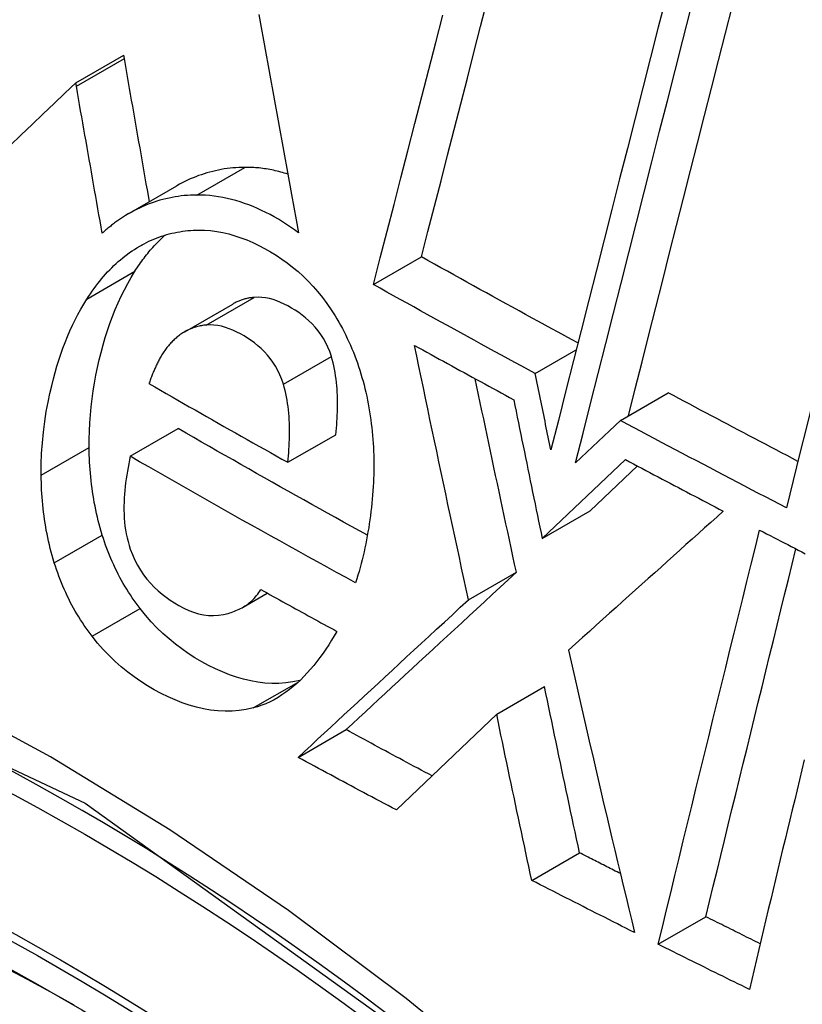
# Model space of a CAD drawing. Header units: inches. Extents: x 378 to 445.2, y 145.3 to 209.5.
# Tile 8 of 129: x 406.4252 to 406.5214, y 175.4022 to 175.5233. Entities that reach past the tile are written whole.
import ezdxf

# ---------------------------------------------------------------- set-up
doc = ezdxf.new("R2010")
doc.units = ezdxf.units.IN
doc.header["$MEASUREMENT"] = 0
doc.layers.add('Visible Edges(ANSI)', color=7, linetype='Continuous', lineweight=25)
doc.layers.add('Visible Tangent Edges(ANSI)', color=7, linetype='Continuous', lineweight=25)

msp = doc.modelspace()

# ---------------------------------------------------------------- linework, layer by layer
at = {"layer": 'Visible Edges(ANSI)'}
for p, q in [((406.43205, 175.51552), (406.43795, 175.51893)), ((406.43802, 175.51848), (406.43795, 175.51893)), ((406.43213, 175.51508), (406.43205, 175.51552)), ((406.43859, 175.49945), (406.44449, 175.50285)), ((406.46865, 175.49071), (406.47454, 175.49411)), ((406.44544, 175.48491), (406.45134, 175.48831)), ((406.48854, 175.47978), (406.49356, 175.48268)), ((406.49899, 175.47401), (406.50488, 175.47741)), ((406.49899, 175.47401), (406.49764, 175.47274)), ((406.43875, 175.4696), (406.44465, 175.47301)), ((406.49764, 175.47274), (406.49349, 175.46879)), ((406.45811, 175.46886), (406.46401, 175.47226)), ((406.4894, 175.45948), (406.49962, 175.46919)), ((406.49528, 175.46288), (406.5011, 175.46841)), ((406.4894, 175.45948), (406.49528, 175.46288)), ((406.48033, 175.45196), (406.48622, 175.45536)), ((406.45261, 175.45106), (406.45559, 175.45278)), ((406.48379, 175.43789), (406.48967, 175.44129)), ((406.48379, 175.43789), (406.47146, 175.42613)), ((406.45938, 175.43259), (406.46527, 175.436)), ((406.4881, 175.41747), (406.49398, 175.42086)), ((406.50365, 175.40961), (406.50952, 175.413))]:
    msp.add_line(p, q, dxfattribs=at)
at = {"layer": 'Visible Edges(ANSI)', "flags": 128}
for points in [[(406.50461, 175.52609), (406.50366, 175.52237), (406.50271, 175.51864), (406.50176, 175.51491), (406.5008, 175.51117), (406.49985, 175.50743), (406.4989, 175.50369), (406.49795, 175.49995), (406.497, 175.49622), (406.49605, 175.49249), (406.49511, 175.48878), (406.49417, 175.48507), (406.49323, 175.48137), (406.4923, 175.47769), (406.49137, 175.47402), (406.49044, 175.47038)], [(406.47454, 175.49411), (406.47534, 175.49722), (406.47614, 175.50034), (406.47695, 175.50347), (406.47775, 175.50661), (406.47856, 175.50976), (406.47938, 175.51292), (406.48019, 175.51609), (406.481, 175.51925), (406.48182, 175.52242), (406.48264, 175.5256)], [(406.49998, 175.47459), (406.50082, 175.47789), (406.50166, 175.48121), (406.5025, 175.48455), (406.50335, 175.48789), (406.5042, 175.49125), (406.50505, 175.49461), (406.50591, 175.49798), (406.50676, 175.50135), (406.50762, 175.50473), (406.50848, 175.50811), (406.50934, 175.51149), (406.5102, 175.51487), (406.51106, 175.51824), (406.51191, 175.52162), (406.51277, 175.52499)], [(406.45457, 175.5239), (406.45485, 175.52232), (406.45514, 175.52075), (406.45542, 175.51917), (406.4557, 175.5176), (406.45599, 175.51602), (406.45628, 175.51444), (406.45656, 175.51286), (406.45685, 175.51128), (406.45714, 175.5097), (406.45742, 175.50812), (406.45771, 175.50654), (406.458, 175.50496), (406.45829, 175.50338), (406.45857, 175.5018), (406.45886, 175.50023), (406.45915, 175.49866), (406.45944, 175.49708)], [(406.46865, 175.49071), (406.46948, 175.49398), (406.47033, 175.49726), (406.47117, 175.50055), (406.47202, 175.50385), (406.47287, 175.50717), (406.47373, 175.51049), (406.47458, 175.51381), (406.47544, 175.51714), (406.4763, 175.52048), (406.47715, 175.52381)], [(406.49349, 175.46879), (406.49441, 175.47243), (406.49534, 175.4761), (406.49627, 175.47978), (406.4972, 175.48347), (406.49814, 175.48718), (406.49908, 175.49089), (406.50003, 175.49461), (406.50097, 175.49834), (406.50192, 175.50208), (406.50287, 175.50581), (406.50382, 175.50955), (406.50477, 175.51329), (406.50572, 175.51702), (406.50667, 175.52074), (406.50761, 175.52446)], [(406.53464, 175.52431), (406.53379, 175.52094), (406.53294, 175.51755), (406.53209, 175.51416), (406.53124, 175.51076), (406.53038, 175.50736), (406.52953, 175.50395), (406.52868, 175.50054), (406.52783, 175.49713), (406.52697, 175.49372), (406.52612, 175.49031), (406.52527, 175.48691), (406.52443, 175.48351), (406.52358, 175.48011), (406.52274, 175.47672), (406.5219, 175.47334), (406.52107, 175.46997), (406.52023, 175.46661), (406.5194, 175.46326)], [(406.44111, 175.5009), (406.44098, 175.50164), (406.44085, 175.50237), (406.44072, 175.5031), (406.44059, 175.50384), (406.44046, 175.50457), (406.44033, 175.5053), (406.4402, 175.50604), (406.44008, 175.50677), (406.43995, 175.50751), (406.43982, 175.50824), (406.43969, 175.50897), (406.43956, 175.50971), (406.43943, 175.51044), (406.4393, 175.51117), (406.43917, 175.51191), (406.43905, 175.51264), (406.43892, 175.51337), (406.43879, 175.5141), (406.43866, 175.51483), (406.43853, 175.51556), (406.43841, 175.51629), (406.43828, 175.51702), (406.43815, 175.51775), (406.43802, 175.51848)], [(406.43205, 175.51552), (406.43072, 175.51424), (406.42938, 175.51296), (406.42804, 175.51168), (406.4267, 175.51039), (406.42535, 175.5091), (406.424, 175.5078)], [(406.43529, 175.49703), (406.43516, 175.49778), (406.43503, 175.49853), (406.43489, 175.49929), (406.43476, 175.50004), (406.43463, 175.50079), (406.4345, 175.50155), (406.43436, 175.5023), (406.43423, 175.50305), (406.4341, 175.50381), (406.43397, 175.50456), (406.43384, 175.50532), (406.4337, 175.50607), (406.43357, 175.50682), (406.43344, 175.50757), (406.43331, 175.50833), (406.43318, 175.50908), (406.43304, 175.50983), (406.43291, 175.51058), (406.43278, 175.51133), (406.43265, 175.51208), (406.43252, 175.51283), (406.43239, 175.51358), (406.43226, 175.51433), (406.43213, 175.51508)], [(406.45282, 175.50512), (406.45245, 175.50511), (406.45209, 175.5051), (406.45173, 175.50508), (406.45136, 175.50505), (406.45101, 175.50501), (406.45065, 175.50497), (406.45029, 175.50492), (406.44993, 175.50486), (406.44958, 175.50479), (406.44923, 175.50471), (406.44888, 175.50463), (406.44853, 175.50454), (406.44818, 175.50444), (406.44783, 175.50434), (406.44749, 175.50422), (406.44714, 175.5041), (406.4468, 175.50397), (406.44646, 175.50383), (406.44613, 175.50369), (406.4458, 175.50354), (406.44547, 175.50338), (406.44514, 175.50321), (406.44481, 175.50304), (406.44449, 175.50285)], [(406.45812, 175.50429), (406.4579, 175.50436), (406.45768, 175.50442), (406.45746, 175.50448), (406.45724, 175.50454), (406.45702, 175.5046), (406.4568, 175.50466), (406.45658, 175.50471), (406.45636, 175.50476), (406.45614, 175.5048), (406.45591, 175.50484), (406.45569, 175.50488), (406.45547, 175.50492), (406.45525, 175.50495), (406.45503, 175.50498), (406.45481, 175.50501), (406.45459, 175.50504), (406.45436, 175.50506), (406.45414, 175.50508), (406.45392, 175.50509), (406.4537, 175.5051), (406.45348, 175.50511), (406.45326, 175.50512), (406.45304, 175.50512), (406.45282, 175.50512)], [(406.44692, 175.50171), (406.44653, 175.50171), (406.44615, 175.50169), (406.44577, 175.50167), (406.44539, 175.50164), (406.44501, 175.5016), (406.44463, 175.50155), (406.44425, 175.50149), (406.44388, 175.50142), (406.44351, 175.50135), (406.44313, 175.50126), (406.44276, 175.50117), (406.4424, 175.50107), (406.44203, 175.50096), (406.44167, 175.50084), (406.4413, 175.50072), (406.44094, 175.50058), (406.44059, 175.50044), (406.44023, 175.50028), (406.43988, 175.50012), (406.43953, 175.49995), (406.43919, 175.49978), (406.43884, 175.49959), (406.4385, 175.4994), (406.43817, 175.4992)], [(406.45944, 175.49708), (406.45895, 175.49744), (406.45846, 175.49778), (406.45796, 175.49811), (406.45746, 175.49843), (406.45696, 175.49873), (406.45645, 175.49902), (406.45594, 175.49931), (406.45542, 175.49957), (406.4549, 175.49983), (406.45437, 175.50007), (406.45385, 175.50029), (406.45332, 175.5005), (406.45279, 175.50069), (406.45226, 175.50087), (406.45172, 175.50103), (406.45119, 175.50118), (406.45066, 175.50131), (406.45012, 175.50142), (406.44959, 175.50151), (406.44905, 175.50159), (406.44852, 175.50165), (406.44798, 175.50169), (406.44745, 175.50171), (406.44692, 175.50171)], [(406.43817, 175.4992), (406.43804, 175.49912), (406.43792, 175.49904), (406.43779, 175.49896), (406.43767, 175.49888), (406.43754, 175.4988), (406.43742, 175.49871), (406.4373, 175.49863), (406.43718, 175.49854), (406.43705, 175.49846), (406.43693, 175.49837), (406.43681, 175.49828), (406.43669, 175.49819), (406.43657, 175.4981), (406.43645, 175.49801), (406.43634, 175.49791), (406.43622, 175.49782), (406.4361, 175.49773), (406.43598, 175.49763), (406.43587, 175.49753), (406.43575, 175.49743), (406.43564, 175.49733), (406.43552, 175.49723), (406.43541, 175.49713), (406.43529, 175.49703)], [(406.43931, 175.49234), (406.43945, 175.49255), (406.43959, 175.49276), (406.43973, 175.49297), (406.43987, 175.49317), (406.44001, 175.49338), (406.44016, 175.49358), (406.4403, 175.49378), (406.44045, 175.49397), (406.4406, 175.49417), (406.44075, 175.49436), (406.4409, 175.49455), (406.44105, 175.49473), (406.44121, 175.49492), (406.44136, 175.4951), (406.44152, 175.49528), (406.44168, 175.49546), (406.44184, 175.49563), (406.442, 175.4958), (406.44217, 175.49597), (406.44233, 175.49614), (406.4425, 175.49631), (406.44266, 175.49647), (406.44283, 175.49663), (406.443, 175.49678)], [(406.43956, 175.49523), (406.43985, 175.4954), (406.44015, 175.49557), (406.44045, 175.49573), (406.44074, 175.49588), (406.44105, 175.49603), (406.44135, 175.49617), (406.44166, 175.4963), (406.44197, 175.49643), (406.44228, 175.49654), (406.44259, 175.49665), (406.44291, 175.49675), (406.44323, 175.49685), (406.44354, 175.49694), (406.44387, 175.49702), (406.44419, 175.49709), (406.44451, 175.49715), (406.44483, 175.49721), (406.44516, 175.49726), (406.44549, 175.4973), (406.44582, 175.49734), (406.44614, 175.49736), (406.44648, 175.49738), (406.44681, 175.4974), (406.44714, 175.4974)], [(406.44714, 175.4974), (406.44788, 175.49739), (406.44863, 175.49734), (406.44938, 175.49724), (406.45012, 175.4971), (406.45087, 175.49693), (406.45161, 175.49672), (406.45235, 175.49647), (406.45308, 175.49619), (406.45382, 175.49587), (406.45454, 175.49552), (406.45526, 175.49514), (406.45597, 175.49474), (406.45667, 175.49431), (406.45736, 175.49385), (406.45804, 175.49337), (406.45871, 175.49285), (406.45937, 175.4923), (406.46, 175.49173), (406.46063, 175.49112), (406.46123, 175.49049), (406.46182, 175.48982), (406.46238, 175.48912), (406.46293, 175.48839), (406.46345, 175.48762)], [(406.43342, 175.48893), (406.43363, 175.48926), (406.43385, 175.48959), (406.43407, 175.48991), (406.4343, 175.49022), (406.43452, 175.49053), (406.43476, 175.49083), (406.43499, 175.49113), (406.43523, 175.49142), (406.43547, 175.4917), (406.43572, 175.49198), (406.43597, 175.49226), (406.43622, 175.49252), (406.43648, 175.49278), (406.43674, 175.49304), (406.43701, 175.49329), (406.43727, 175.49353), (406.43755, 175.49376), (406.43782, 175.49399), (406.4381, 175.49422), (406.43839, 175.49443), (406.43867, 175.49464), (406.43897, 175.49484), (406.43926, 175.49504), (406.43956, 175.49523)], [(406.49378, 175.48353), (406.49297, 175.48397), (406.49217, 175.4844), (406.49136, 175.48484), (406.49056, 175.48528), (406.48975, 175.48572), (406.48895, 175.48616), (406.48815, 175.4866), (406.48734, 175.48704), (406.48654, 175.48748), (406.48574, 175.48792), (406.48494, 175.48836), (406.48413, 175.4888), (406.48333, 175.48924), (406.48253, 175.48968), (406.48173, 175.49012), (406.48093, 175.49056), (406.48013, 175.49101), (406.47933, 175.49145), (406.47853, 175.49189), (406.47773, 175.49234), (406.47693, 175.49278), (406.47614, 175.49322), (406.47534, 175.49367), (406.47454, 175.49411)], [(406.4337, 175.4707), (406.4337, 175.47171), (406.43372, 175.47271), (406.43377, 175.47371), (406.43384, 175.4747), (406.43394, 175.47569), (406.43405, 175.47667), (406.43419, 175.47764), (406.43435, 175.4786), (406.43452, 175.47956), (406.43472, 175.4805), (406.43493, 175.48144), (406.43516, 175.48237), (406.4354, 175.48329), (406.43567, 175.48419), (406.43594, 175.48507), (406.43624, 175.48594), (406.43656, 175.4868), (406.43689, 175.48765), (406.43725, 175.48847), (406.43762, 175.48929), (406.43802, 175.49008), (406.43843, 175.49085), (406.43886, 175.4916), (406.43931, 175.49234)], [(406.48854, 175.47978), (406.4877, 175.48023), (406.48687, 175.48068), (406.48603, 175.48113), (406.4852, 175.48159), (406.48437, 175.48204), (406.48354, 175.48249), (406.48271, 175.48295), (406.48187, 175.4834), (406.48104, 175.48386), (406.48021, 175.48431), (406.47938, 175.48477), (406.47856, 175.48522), (406.47773, 175.48568), (406.4769, 175.48613), (406.47607, 175.48659), (406.47524, 175.48704), (406.47442, 175.4875), (406.47359, 175.48796), (406.47277, 175.48842), (406.47194, 175.48887), (406.47112, 175.48933), (406.47029, 175.48979), (406.46947, 175.49025), (406.46865, 175.49071)], [(406.4278, 175.46729), (406.4278, 175.46863), (406.42785, 175.46995), (406.42794, 175.47126), (406.42807, 175.47257), (406.42824, 175.47386), (406.42843, 175.47509), (406.42864, 175.47625), (406.42887, 175.47731), (406.42909, 175.47828), (406.4293, 175.47914), (406.42951, 175.47991), (406.42973, 175.48067), (406.42997, 175.48142), (406.43021, 175.48216), (406.43047, 175.48289), (406.43074, 175.48361), (406.43103, 175.48432), (406.43133, 175.48502), (406.43164, 175.4857), (406.43197, 175.48637), (406.43231, 175.48703), (406.43266, 175.48768), (406.43303, 175.48831), (406.43342, 175.48893)], [(406.45399, 175.48914), (406.45388, 175.48913), (406.45376, 175.48911), (406.45365, 175.4891), (406.45353, 175.48908), (406.45342, 175.48906), (406.4533, 175.48904), (406.45319, 175.48902), (406.45307, 175.48899), (406.45296, 175.48896), (406.45285, 175.48894), (406.45274, 175.4889), (406.45263, 175.48887), (406.45252, 175.48884), (406.4524, 175.4888), (406.45229, 175.48876), (406.45219, 175.48872), (406.45208, 175.48868), (406.45197, 175.48863), (406.45186, 175.48858), (406.45175, 175.48853), (406.45165, 175.48848), (406.45154, 175.48843), (406.45144, 175.48837), (406.45134, 175.48831)], [(406.46347, 175.48188), (406.46327, 175.48247), (406.46304, 175.48302), (406.46278, 175.48356), (406.4625, 175.48408), (406.46218, 175.48457), (406.46184, 175.48504), (406.46148, 175.48548), (406.4611, 175.48589), (406.46071, 175.48627), (406.4603, 175.48663), (406.45988, 175.48697), (406.45946, 175.48728), (406.45902, 175.48756), (406.45858, 175.48783), (406.45813, 175.48808), (406.45768, 175.48831), (406.45723, 175.48852), (406.45677, 175.4887), (406.45631, 175.48886), (406.45585, 175.48899), (406.45538, 175.48909), (406.45492, 175.48914), (406.45445, 175.48916), (406.45399, 175.48914)], [(406.46345, 175.48762), (406.46369, 175.48725), (406.46393, 175.48687), (406.46416, 175.48648), (406.46438, 175.48609), (406.4646, 175.4857), (406.46482, 175.4853), (406.46503, 175.4849), (406.46523, 175.48449), (406.46543, 175.48408), (406.46563, 175.48367), (406.46581, 175.48325), (406.466, 175.48282), (406.46617, 175.48239), (406.46634, 175.48196), (406.46651, 175.48152), (406.46667, 175.48109), (406.46682, 175.48064), (406.46696, 175.4802), (406.4671, 175.47975), (406.46723, 175.4793), (406.46736, 175.47885), (406.46748, 175.4784), (406.46759, 175.47794), (406.4677, 175.47748)], [(406.45757, 175.47848), (406.45737, 175.47906), (406.45714, 175.47962), (406.45689, 175.48016), (406.4566, 175.48067), (406.45629, 175.48116), (406.45596, 175.48162), (406.4556, 175.48205), (406.45523, 175.48246), (406.45484, 175.48284), (406.45443, 175.4832), (406.45402, 175.48353), (406.4536, 175.48384), (406.45317, 175.48413), (406.45273, 175.4844), (406.45229, 175.48465), (406.45183, 175.48488), (406.45137, 175.4851), (406.45091, 175.48529), (406.45044, 175.48545), (406.44997, 175.48558), (406.4495, 175.48568), (406.44903, 175.48574), (406.44856, 175.48576), (406.44809, 175.48573)], [(406.44809, 175.48573), (406.44794, 175.48572), (406.44779, 175.4857), (406.44764, 175.48568), (406.44749, 175.48565), (406.44735, 175.48562), (406.4472, 175.48559), (406.44705, 175.48556), (406.44691, 175.48552), (406.44676, 175.48548), (406.44662, 175.48543), (406.44647, 175.48538), (406.44633, 175.48533), (406.44619, 175.48527), (406.44605, 175.48521), (406.44591, 175.48515), (406.44577, 175.48509), (406.44563, 175.48502), (406.4455, 175.48494), (406.44536, 175.48486), (406.44523, 175.48478), (406.4451, 175.4847), (406.44497, 175.48461), (406.44484, 175.48452), (406.44472, 175.48442)], [(406.44472, 175.48442), (406.4446, 175.48433), (406.44449, 175.48424), (406.44438, 175.48414), (406.44427, 175.48405), (406.44416, 175.48395), (406.44406, 175.48385), (406.44395, 175.48374), (406.44385, 175.48364), (406.44375, 175.48353), (406.44364, 175.48342), (406.44355, 175.48331), (406.44345, 175.48319), (406.44335, 175.48308), (406.44326, 175.48296), (406.44316, 175.48284), (406.44307, 175.48271), (406.44298, 175.48259), (406.44289, 175.48246), (406.44281, 175.48233), (406.44272, 175.4822), (406.44264, 175.48206), (406.44256, 175.48193), (406.44248, 175.48179), (406.4424, 175.48165)], [(406.48033, 175.45196), (406.48004, 175.45326), (406.47976, 175.45457), (406.47948, 175.45587), (406.4792, 175.45717), (406.47892, 175.45848), (406.47864, 175.45978), (406.47836, 175.46108), (406.47808, 175.46239), (406.4778, 175.46369), (406.47752, 175.465), (406.47725, 175.4663), (406.47697, 175.46761), (406.47669, 175.46891), (406.47642, 175.47022), (406.47614, 175.47152), (406.47587, 175.47283), (406.47559, 175.47413), (406.47532, 175.47543), (406.47505, 175.47673), (406.47478, 175.47803), (406.47451, 175.47933), (406.47424, 175.48063), (406.47397, 175.48193), (406.4737, 175.48323)], [(406.4737, 175.48323), (406.4742, 175.48295), (406.47471, 175.48267), (406.47521, 175.48239), (406.47572, 175.48211), (406.47623, 175.48183), (406.47673, 175.48155), (406.47724, 175.48128), (406.47775, 175.481), (406.47826, 175.48072), (406.47876, 175.48044), (406.47927, 175.48016), (406.47978, 175.47989), (406.48029, 175.47961), (406.48079, 175.47933), (406.4813, 175.47905), (406.48181, 175.47878), (406.48232, 175.4785), (406.48283, 175.47822), (406.48334, 175.47795), (406.48384, 175.47767), (406.48435, 175.47739), (406.48486, 175.47712), (406.48537, 175.47684), (406.48588, 175.47656)], [(406.4424, 175.48165), (406.44234, 175.48153), (406.44227, 175.48141), (406.44221, 175.48129), (406.44215, 175.48116), (406.44209, 175.48104), (406.44202, 175.48091), (406.44196, 175.48079), (406.4419, 175.48066), (406.44184, 175.48053), (406.44178, 175.48041), (406.44172, 175.48028), (406.44167, 175.48015), (406.44161, 175.48002), (406.44155, 175.47989), (406.4415, 175.47975), (406.44144, 175.47962), (406.44139, 175.47949), (406.44134, 175.47935), (406.44129, 175.47922), (406.44124, 175.47909), (406.44119, 175.47895), (406.44114, 175.47881), (406.4411, 175.47868), (406.44105, 175.47854)], [(406.46401, 175.47226), (406.46405, 175.47265), (406.46409, 175.47305), (406.46412, 175.47345), (406.46415, 175.47385), (406.46418, 175.47425), (406.4642, 175.47465), (406.46421, 175.47505), (406.46422, 175.47545), (406.46423, 175.47586), (406.46423, 175.47626), (406.46422, 175.47666), (406.46421, 175.47707), (406.46419, 175.47747), (406.46417, 175.47788), (406.46414, 175.47828), (406.4641, 175.47869), (406.46405, 175.4791), (406.46399, 175.4795), (406.46393, 175.4799), (406.46386, 175.48031), (406.46377, 175.48071), (406.46368, 175.4811), (406.46358, 175.48149), (406.46347, 175.48188)], [(406.49044, 175.47038), (406.49036, 175.47077), (406.49028, 175.47116), (406.4902, 175.47155), (406.49012, 175.47194), (406.49004, 175.47233), (406.48996, 175.47273), (406.48989, 175.47312), (406.48981, 175.47351), (406.48973, 175.4739), (406.48965, 175.47429), (406.48957, 175.47468), (406.48949, 175.47508), (406.48941, 175.47547), (406.48933, 175.47586), (406.48925, 175.47625), (406.48917, 175.47664), (406.48909, 175.47704), (406.48901, 175.47743), (406.48893, 175.47782), (406.48885, 175.47821), (406.48877, 175.4786), (406.48869, 175.47899), (406.48862, 175.47939), (406.48854, 175.47978)], [(406.44105, 175.47854), (406.44176, 175.47814), (406.44247, 175.47773), (406.44317, 175.47732), (406.44388, 175.47692), (406.44459, 175.47651), (406.44529, 175.47611), (406.446, 175.4757), (406.44671, 175.4753), (406.44742, 175.47489), (406.44813, 175.47449), (406.44884, 175.47408), (406.44955, 175.47368), (406.45026, 175.47328), (406.45097, 175.47287), (406.45168, 175.47247), (406.4524, 175.47207), (406.45311, 175.47167), (406.45382, 175.47126), (406.45454, 175.47086), (406.45525, 175.47046), (406.45597, 175.47006), (406.45668, 175.46966), (406.4574, 175.46926), (406.45811, 175.46886)], [(406.48622, 175.45536), (406.486, 175.45635), (406.48579, 175.45734), (406.48557, 175.45833), (406.48536, 175.45932), (406.48515, 175.46031), (406.48493, 175.4613), (406.48472, 175.46229), (406.48451, 175.46328), (406.4843, 175.46427), (406.48408, 175.46526), (406.48387, 175.46626), (406.48366, 175.46725), (406.48345, 175.46824), (406.48324, 175.46923), (406.48303, 175.47022), (406.48282, 175.47121), (406.48261, 175.4722), (406.4824, 175.4732), (406.48219, 175.47419), (406.48198, 175.47518), (406.48177, 175.47617), (406.48157, 175.47716), (406.48136, 175.47815), (406.48115, 175.47914)], [(406.45811, 175.46886), (406.45815, 175.46925), (406.45819, 175.46964), (406.45822, 175.47004), (406.45825, 175.47044), (406.45828, 175.47084), (406.4583, 175.47125), (406.45832, 175.47165), (406.45833, 175.47206), (406.45833, 175.47247), (406.45833, 175.47287), (406.45833, 175.47328), (406.45831, 175.47369), (406.4583, 175.47409), (406.45827, 175.4745), (406.45824, 175.4749), (406.4582, 175.4753), (406.45815, 175.47571), (406.45809, 175.47611), (406.45803, 175.47651), (406.45796, 175.47691), (406.45787, 175.47731), (406.45778, 175.4777), (406.45768, 175.47809), (406.45757, 175.47848)], [(406.4677, 175.47748), (406.46781, 175.477), (406.4679, 175.47651), (406.468, 175.47603), (406.46809, 175.47555), (406.46817, 175.47506), (406.46824, 175.47458), (406.46831, 175.4741), (406.46837, 175.47361), (406.46843, 175.47313), (406.46848, 175.47264), (406.46853, 175.47216), (406.46857, 175.47168), (406.4686, 175.47119), (406.46863, 175.47071), (406.46865, 175.47022), (406.46867, 175.46974), (406.46868, 175.46926), (406.46869, 175.46877), (406.46869, 175.46829), (406.46868, 175.46781), (406.46867, 175.46732), (406.46866, 175.46684), (406.46864, 175.46636), (406.46861, 175.46587)], [(406.52082, 175.46898), (406.52015, 175.46933), (406.51949, 175.46968), (406.51882, 175.47003), (406.51815, 175.47038), (406.51749, 175.47073), (406.51682, 175.47108), (406.51616, 175.47143), (406.51549, 175.47178), (406.51483, 175.47213), (406.51416, 175.47248), (406.5135, 175.47283), (406.51283, 175.47318), (406.51217, 175.47354), (406.5115, 175.47389), (406.51084, 175.47424), (406.51018, 175.47459), (406.50951, 175.47494), (406.50885, 175.47529), (406.50819, 175.47565), (406.50752, 175.476), (406.50686, 175.47635), (406.5062, 175.4767), (406.50554, 175.47706), (406.50488, 175.47741)], [(406.48588, 175.47656), (406.48603, 175.47585), (406.48617, 175.47514), (406.48632, 175.47443), (406.48646, 175.47372), (406.48661, 175.47301), (406.48675, 175.4723), (406.4869, 175.47158), (406.48704, 175.47087), (406.48719, 175.47016), (406.48733, 175.46945), (406.48748, 175.46874), (406.48763, 175.46802), (406.48777, 175.46731), (406.48792, 175.4666), (406.48807, 175.46589), (406.48821, 175.46518), (406.48836, 175.46446), (406.48851, 175.46375), (406.48866, 175.46304), (406.4888, 175.46233), (406.48895, 175.46162), (406.4891, 175.46091), (406.48925, 175.46019), (406.4894, 175.45948)], [(406.5194, 175.46326), (406.51855, 175.46371), (406.51769, 175.46415), (406.51684, 175.4646), (406.51598, 175.46504), (406.51513, 175.46549), (406.51428, 175.46594), (406.51343, 175.46638), (406.51257, 175.46683), (406.51172, 175.46728), (406.51087, 175.46772), (406.51002, 175.46817), (406.50917, 175.46862), (406.50832, 175.46907), (406.50747, 175.46951), (406.50662, 175.46996), (406.50577, 175.47041), (406.50492, 175.47086), (406.50407, 175.47131), (406.50322, 175.47176), (406.50238, 175.47221), (406.50153, 175.47266), (406.50068, 175.47311), (406.49984, 175.47356), (406.49899, 175.47401)], [(406.4679, 175.45989), (406.46692, 175.46043), (406.46594, 175.46097), (406.46497, 175.46152), (406.46399, 175.46206), (406.46301, 175.4626), (406.46204, 175.46314), (406.46106, 175.46369), (406.46009, 175.46423), (406.45912, 175.46477), (406.45815, 175.46532), (406.45718, 175.46586), (406.45621, 175.46641), (406.45524, 175.46696), (406.45427, 175.4675), (406.45331, 175.46805), (406.45234, 175.4686), (406.45138, 175.46915), (406.45041, 175.4697), (406.44945, 175.47025), (406.44849, 175.4708), (406.44752, 175.47135), (406.44656, 175.4719), (406.4456, 175.47245), (406.44465, 175.47301)], [(406.43531, 175.45992), (406.43518, 175.46036), (406.43505, 175.4608), (406.43493, 175.46124), (406.43482, 175.46168), (406.43471, 175.46212), (406.4346, 175.46257), (406.43451, 175.46301), (406.43442, 175.46346), (406.43433, 175.46391), (406.43425, 175.46435), (406.43418, 175.4648), (406.43411, 175.46525), (406.43405, 175.4657), (406.43399, 175.46615), (406.43394, 175.46661), (406.43389, 175.46706), (406.43385, 175.46751), (406.43381, 175.46797), (406.43378, 175.46842), (406.43375, 175.46888), (406.43373, 175.46933), (406.43371, 175.46979), (406.4337, 175.47024), (406.4337, 175.4707)], [(406.43875, 175.4696), (406.43865, 175.46915), (406.43856, 175.46869), (406.43847, 175.46823), (406.43839, 175.46776), (406.43831, 175.46729), (406.43824, 175.46682), (406.43818, 175.46635), (406.43812, 175.46588), (406.43807, 175.4654), (406.43804, 175.46493), (406.438, 175.46444), (406.43798, 175.46396), (406.43797, 175.46347), (406.43797, 175.46298), (406.43799, 175.4625), (406.43801, 175.46201), (406.43805, 175.46152), (406.4381, 175.46103), (406.43817, 175.46055), (406.43825, 175.46006), (406.43835, 175.45959), (406.43847, 175.45911), (406.4386, 175.45865), (406.43875, 175.45819)], [(406.46645, 175.45405), (406.46528, 175.45469), (406.46411, 175.45533), (406.46295, 175.45597), (406.46178, 175.45661), (406.46062, 175.45726), (406.45945, 175.4579), (406.45829, 175.45854), (406.45713, 175.45919), (406.45597, 175.45983), (406.45482, 175.46048), (406.45366, 175.46112), (406.45251, 175.46177), (406.45135, 175.46242), (406.4502, 175.46307), (406.44905, 175.46372), (406.4479, 175.46437), (406.44675, 175.46502), (406.4456, 175.46567), (406.44446, 175.46632), (406.44331, 175.46698), (406.44217, 175.46763), (406.44103, 175.46829), (406.43989, 175.46894), (406.43875, 175.4696)], [(406.49962, 175.46919), (406.50012, 175.46893), (406.50062, 175.46866), (406.50112, 175.4684), (406.50162, 175.46813), (406.50212, 175.46787), (406.50262, 175.4676), (406.50312, 175.46734), (406.50362, 175.46707), (406.50412, 175.46681), (406.50462, 175.46655), (406.50512, 175.46628), (406.50562, 175.46602), (406.50612, 175.46575), (406.50663, 175.46549), (406.50713, 175.46523), (406.50763, 175.46496), (406.50813, 175.4647), (406.50863, 175.46444), (406.50913, 175.46417), (406.50963, 175.46391), (406.51014, 175.46365), (406.51064, 175.46338), (406.51114, 175.46312), (406.51164, 175.46286)], [(406.42941, 175.45651), (406.42928, 175.45695), (406.42915, 175.45739), (406.42903, 175.45783), (406.42892, 175.45828), (406.42881, 175.45872), (406.42871, 175.45916), (406.42861, 175.45961), (406.42852, 175.46005), (406.42843, 175.4605), (406.42835, 175.46095), (406.42828, 175.4614), (406.42821, 175.46185), (406.42815, 175.4623), (406.42809, 175.46275), (406.42804, 175.4632), (406.42799, 175.46365), (406.42795, 175.46411), (406.42791, 175.46456), (406.42788, 175.46501), (406.42785, 175.46547), (406.42783, 175.46593), (406.42782, 175.46638), (406.4278, 175.46684), (406.4278, 175.46729)], [(406.46861, 175.46587), (406.46858, 175.46536), (406.46854, 175.46484), (406.4685, 175.46433), (406.46845, 175.46382), (406.4684, 175.46331), (406.46834, 175.4628), (406.46828, 175.4623), (406.46821, 175.46179), (406.46813, 175.46129), (406.46806, 175.4608), (406.46797, 175.4603), (406.46788, 175.45981), (406.46779, 175.45932), (406.46769, 175.45883), (406.46759, 175.45834), (406.46748, 175.45786), (406.46737, 175.45737), (406.46725, 175.45689), (406.46713, 175.45641), (406.467, 175.45594), (406.46687, 175.45546), (406.46673, 175.45499), (406.46659, 175.45452), (406.46645, 175.45405)], [(406.51164, 175.46286), (406.51088, 175.46217), (406.51011, 175.46148), (406.50935, 175.4608), (406.50859, 175.46011), (406.50782, 175.45943), (406.50706, 175.45874), (406.50629, 175.45805), (406.50553, 175.45737), (406.50476, 175.45668), (406.50399, 175.45598), (406.50321, 175.45529), (406.50243, 175.45459), (406.50165, 175.45389), (406.50086, 175.45318), (406.50007, 175.45247), (406.49927, 175.45175), (406.49847, 175.45103), (406.49766, 175.4503), (406.49684, 175.44957), (406.49601, 175.44883), (406.49518, 175.44808), (406.49434, 175.44732), (406.49348, 175.44656), (406.49262, 175.44579)], [(406.50365, 175.40961), (406.50416, 175.41172), (406.50467, 175.41384), (406.50519, 175.41596), (406.5057, 175.41808), (406.50622, 175.42021), (406.50673, 175.42233), (406.50725, 175.42446), (406.50777, 175.42659), (406.50829, 175.42872), (406.50881, 175.43086), (406.50933, 175.43299), (406.50985, 175.43512), (406.51038, 175.43725), (406.5109, 175.43938), (406.51142, 175.44151), (406.51194, 175.44363), (406.51247, 175.44576), (406.51299, 175.44788), (406.51351, 175.45), (406.51403, 175.45211), (406.51455, 175.45422), (406.51507, 175.45633), (406.51559, 175.45843), (406.51611, 175.46053)], [(406.51611, 175.46053), (406.51654, 175.4603), (406.51697, 175.46008), (406.5174, 175.45986), (406.51784, 175.45963), (406.51827, 175.45941), (406.5187, 175.45918), (406.51913, 175.45896), (406.51956, 175.45874), (406.51999, 175.45852), (406.52042, 175.45829), (406.52085, 175.45807), (406.52128, 175.45785), (406.52172, 175.45762)], [(406.43995, 175.45089), (406.4397, 175.45121), (406.43946, 175.45154), (406.43922, 175.45188), (406.43899, 175.45222), (406.43876, 175.45256), (406.43853, 175.45291), (406.43831, 175.45326), (406.43809, 175.45362), (406.43788, 175.45398), (406.43767, 175.45435), (406.43747, 175.45472), (406.43727, 175.4551), (406.43708, 175.45548), (406.43689, 175.45587), (406.43671, 175.45626), (406.43653, 175.45665), (406.43636, 175.45705), (406.43619, 175.45745), (406.43603, 175.45785), (406.43587, 175.45826), (406.43572, 175.45867), (406.43558, 175.45908), (406.43544, 175.4595), (406.43531, 175.45992)], [(406.43875, 175.45819), (406.43901, 175.45751), (406.43931, 175.45685), (406.43964, 175.45622), (406.44, 175.45561), (406.44039, 175.45504), (406.4408, 175.45451), (406.44123, 175.454), (406.44169, 175.45352), (406.44216, 175.45308), (406.44265, 175.45266), (406.44315, 175.45227), (406.44366, 175.45191), (406.44418, 175.45157), (406.44473, 175.45125), (406.44532, 175.45094), (406.44593, 175.45066), (406.44653, 175.45043), (406.44715, 175.45025), (406.44776, 175.45012), (406.44838, 175.45004), (406.44899, 175.45002), (406.44959, 175.45006), (406.45019, 175.45015), (406.45078, 175.45029)], [(406.50952, 175.413), (406.50997, 175.41487), (406.51042, 175.41675), (406.51088, 175.41863), (406.51134, 175.42051), (406.51179, 175.42239), (406.51225, 175.42428), (406.51271, 175.42617), (406.51317, 175.42805), (406.51363, 175.42994), (406.51409, 175.43183), (406.51456, 175.43372), (406.51502, 175.43561), (406.51548, 175.4375), (406.51594, 175.43939), (406.51641, 175.44128), (406.51687, 175.44317), (406.51733, 175.44506), (406.5178, 175.44695), (406.51826, 175.44883), (406.51873, 175.45071), (406.51919, 175.45259), (406.51965, 175.45447), (406.52012, 175.45634), (406.52058, 175.45821)], [(406.43405, 175.44748), (406.4338, 175.44781), (406.43356, 175.44814), (406.43332, 175.44847), (406.43309, 175.44881), (406.43286, 175.44916), (406.43263, 175.4495), (406.43241, 175.44986), (406.43219, 175.45022), (406.43198, 175.45058), (406.43177, 175.45095), (406.43157, 175.45132), (406.43137, 175.45169), (406.43118, 175.45208), (406.43099, 175.45246), (406.43081, 175.45285), (406.43063, 175.45325), (406.43046, 175.45364), (406.43029, 175.45404), (406.43013, 175.45445), (406.42998, 175.45485), (406.42983, 175.45526), (406.42968, 175.45568), (406.42954, 175.45609), (406.42941, 175.45651)], [(406.46527, 175.436), (406.46607, 175.43673), (406.46686, 175.43747), (406.46766, 175.43821), (406.46847, 175.43895), (406.46927, 175.4397), (406.47008, 175.44045), (406.4709, 175.44121), (406.47172, 175.44197), (406.47255, 175.44273), (406.47339, 175.4435), (406.47423, 175.44428), (406.47508, 175.44507), (406.47594, 175.44587), (406.47682, 175.44667), (406.4777, 175.44749), (406.47859, 175.44831), (406.4795, 175.44915), (406.48041, 175.45), (406.48134, 175.45086), (406.48229, 175.45173), (406.48325, 175.45262), (406.48422, 175.45352), (406.48521, 175.45443), (406.48622, 175.45536)], [(406.45078, 175.45029), (406.45098, 175.45035), (406.45117, 175.45042), (406.45136, 175.45048), (406.45155, 175.45056), (406.45174, 175.45063), (406.45193, 175.45071), (406.45212, 175.4508), (406.4523, 175.45089), (406.45249, 175.45099), (406.45267, 175.45109), (406.45285, 175.4512), (406.45302, 175.45132), (406.45319, 175.45144), (406.45336, 175.45157), (406.45353, 175.4517), (406.45369, 175.45184), (406.45384, 175.45199), (406.45399, 175.45214), (406.45414, 175.45231), (406.45428, 175.45248), (406.45441, 175.45265), (406.45454, 175.45284), (406.45466, 175.45303), (406.45478, 175.45323)], [(406.45478, 175.45323), (406.45517, 175.45302), (406.45556, 175.4528), (406.45595, 175.45258), (406.45633, 175.45237), (406.45672, 175.45215), (406.45711, 175.45194), (406.4575, 175.45172), (406.45789, 175.45151), (406.45828, 175.45129), (406.45867, 175.45108), (406.45906, 175.45086), (406.45945, 175.45065), (406.45985, 175.45043), (406.46024, 175.45022), (406.46063, 175.45), (406.46102, 175.44979), (406.46141, 175.44957), (406.4618, 175.44936), (406.46219, 175.44914), (406.46258, 175.44893), (406.46297, 175.44871), (406.46336, 175.4485), (406.46376, 175.44829), (406.46415, 175.44807)], [(406.45938, 175.43259), (406.46017, 175.43333), (406.46097, 175.43407), (406.46177, 175.43481), (406.46258, 175.43556), (406.46339, 175.4363), (406.4642, 175.43706), (406.46502, 175.43781), (406.46584, 175.43857), (406.46667, 175.43934), (406.46751, 175.44011), (406.46835, 175.4409), (406.46921, 175.44168), (406.47007, 175.44248), (406.47094, 175.44329), (406.47182, 175.4441), (406.47271, 175.44493), (406.47362, 175.44576), (406.47453, 175.44661), (406.47546, 175.44747), (406.47641, 175.44834), (406.47736, 175.44922), (406.47834, 175.45012), (406.47932, 175.45104), (406.48033, 175.45196)], [(406.45959, 175.44203), (406.45874, 175.44186), (406.45789, 175.44174), (406.45703, 175.44169), (406.45616, 175.44168), (406.45529, 175.44173), (406.45442, 175.44183), (406.45355, 175.44199), (406.45267, 175.4422), (406.4518, 175.44245), (406.45093, 175.44275), (406.45007, 175.44309), (406.44921, 175.44347), (406.44837, 175.44389), (406.44753, 175.44435), (406.4467, 175.44483), (406.44588, 175.44536), (406.44508, 175.44592), (406.44429, 175.44651), (406.44351, 175.44715), (406.44276, 175.44782), (406.44202, 175.44853), (406.44131, 175.44927), (406.44062, 175.45006), (406.43995, 175.45089)], [(406.45386, 175.43867), (406.453, 175.43848), (406.45214, 175.43836), (406.45127, 175.43829), (406.4504, 175.43827), (406.44951, 175.43832), (406.44863, 175.43841), (406.44775, 175.43856), (406.44687, 175.43876), (406.44599, 175.43901), (406.44512, 175.43931), (406.44426, 175.43965), (406.4434, 175.44003), (406.44255, 175.44044), (406.4417, 175.4409), (406.44086, 175.44139), (406.44004, 175.44192), (406.43923, 175.44248), (406.43843, 175.44308), (406.43764, 175.44371), (406.43688, 175.44439), (406.43614, 175.4451), (406.43542, 175.44586), (406.43472, 175.44665), (406.43405, 175.44748)], [(406.46415, 175.44807), (406.46382, 175.44752), (406.46349, 175.44698), (406.46315, 175.44644), (406.4628, 175.44591), (406.46244, 175.44539), (406.46207, 175.44488), (406.46169, 175.44438), (406.46131, 175.4439), (406.46091, 175.44343), (406.46051, 175.44297), (406.46009, 175.44253), (406.45967, 175.4421), (406.45923, 175.44169), (406.45879, 175.4413), (406.45834, 175.44094), (406.45787, 175.44059), (406.4574, 175.44026), (406.45692, 175.43996), (406.45643, 175.43968), (406.45594, 175.43942), (406.45543, 175.43919), (406.45491, 175.43899), (406.45439, 175.43881), (406.45386, 175.43867)], [(406.49262, 175.44579), (406.49295, 175.44434), (406.49327, 175.4429), (406.4936, 175.44145), (406.49393, 175.44001), (406.49426, 175.43856), (406.49459, 175.43711), (406.49492, 175.43567), (406.49526, 175.43422), (406.49559, 175.43277), (406.49593, 175.43132), (406.49626, 175.42988), (406.4966, 175.42843), (406.49694, 175.42698), (406.49728, 175.42553), (406.49762, 175.42408), (406.49796, 175.42264), (406.49831, 175.42119), (406.49865, 175.41974), (406.499, 175.41829), (406.49934, 175.41685), (406.49969, 175.4154), (406.50004, 175.41396), (406.50039, 175.41251), (406.50074, 175.41107)], [(406.49398, 175.42086), (406.4938, 175.42171), (406.49361, 175.42256), (406.49343, 175.42342), (406.49325, 175.42427), (406.49307, 175.42512), (406.49288, 175.42597), (406.4927, 175.42682), (406.49252, 175.42767), (406.49234, 175.42852), (406.49216, 175.42937), (406.49198, 175.43023), (406.4918, 175.43108), (406.49162, 175.43193), (406.49144, 175.43278), (406.49126, 175.43363), (406.49109, 175.43448), (406.49091, 175.43534), (406.49073, 175.43619), (406.49055, 175.43704), (406.49038, 175.43789), (406.4902, 175.43874), (406.49002, 175.43959), (406.48985, 175.44044), (406.48967, 175.44129)], [(406.4881, 175.41747), (406.48792, 175.41832), (406.48773, 175.41917), (406.48755, 175.42002), (406.48737, 175.42087), (406.48719, 175.42172), (406.487, 175.42257), (406.48682, 175.42343), (406.48664, 175.42428), (406.48646, 175.42513), (406.48628, 175.42598), (406.4861, 175.42683), (406.48592, 175.42768), (406.48574, 175.42853), (406.48556, 175.42939), (406.48538, 175.43024), (406.4852, 175.43109), (406.48502, 175.43194), (406.48485, 175.43279), (406.48467, 175.43364), (406.48449, 175.43449), (406.48432, 175.43534), (406.48414, 175.43619), (406.48396, 175.43704), (406.48379, 175.43789)], [(406.47585, 175.43032), (406.47541, 175.43055), (406.47497, 175.43079), (406.47452, 175.43102), (406.47408, 175.43126), (406.47364, 175.43149), (406.4732, 175.43173), (406.47276, 175.43197), (406.47231, 175.4322), (406.47187, 175.43244), (406.47143, 175.43267), (406.47099, 175.43291), (406.47055, 175.43315), (406.47011, 175.43338), (406.46967, 175.43362), (406.46923, 175.43386), (406.46879, 175.4341), (406.46835, 175.43433), (406.46791, 175.43457), (406.46747, 175.43481), (406.46703, 175.43505), (406.46659, 175.43528), (406.46615, 175.43552), (406.46571, 175.43576), (406.46527, 175.436)], [(406.47146, 175.42613), (406.47095, 175.42639), (406.47045, 175.42666), (406.46994, 175.42693), (406.46944, 175.4272), (406.46893, 175.42746), (406.46843, 175.42773), (406.46792, 175.428), (406.46742, 175.42827), (406.46691, 175.42854), (406.46641, 175.42881), (406.46591, 175.42908), (406.4654, 175.42935), (406.4649, 175.42962), (406.4644, 175.42989), (406.46389, 175.43016), (406.46339, 175.43043), (406.46289, 175.4307), (406.46238, 175.43097), (406.46188, 175.43124), (406.46138, 175.43151), (406.46088, 175.43178), (406.46038, 175.43205), (406.45988, 175.43232), (406.45938, 175.43259)], [(406.5216, 175.43229), (406.52131, 175.43106), (406.52101, 175.42984), (406.52071, 175.42861), (406.52042, 175.42739), (406.52012, 175.42616), (406.51983, 175.42493), (406.51953, 175.42371), (406.51924, 175.42248), (406.51894, 175.42125), (406.51865, 175.42002), (406.51836, 175.4188), (406.51806, 175.41757), (406.51777, 175.41634), (406.51747, 175.41511), (406.51718, 175.41388), (406.51689, 175.41265), (406.51659, 175.41143), (406.5163, 175.4102), (406.51601, 175.40897), (406.51572, 175.40775), (406.51543, 175.40652), (406.51514, 175.40529), (406.51485, 175.40407)], [(406.49899, 175.4183), (406.49879, 175.41841), (406.49858, 175.41852), (406.49837, 175.41862), (406.49816, 175.41873), (406.49795, 175.41884), (406.49774, 175.41894), (406.49753, 175.41905), (406.49732, 175.41915), (406.49711, 175.41926), (406.4969, 175.41937), (406.49669, 175.41947), (406.49648, 175.41958), (406.49628, 175.41969), (406.49607, 175.41979), (406.49586, 175.4199), (406.49565, 175.42001), (406.49544, 175.42012), (406.49523, 175.42022), (406.49502, 175.42033), (406.49481, 175.42044), (406.49461, 175.42054), (406.4944, 175.42065), (406.49419, 175.42076), (406.49398, 175.42086)], [(406.50074, 175.41107), (406.50021, 175.41133), (406.49968, 175.4116), (406.49915, 175.41186), (406.49863, 175.41213), (406.4981, 175.41239), (406.49757, 175.41266), (406.49704, 175.41293), (406.49652, 175.41319), (406.49599, 175.41346), (406.49546, 175.41373), (406.49493, 175.41399), (406.49441, 175.41426), (406.49388, 175.41453), (406.49335, 175.41479), (406.49283, 175.41506), (406.4923, 175.41533), (406.49178, 175.41559), (406.49125, 175.41586), (406.49073, 175.41613), (406.4902, 175.4164), (406.48968, 175.41666), (406.48915, 175.41693), (406.48863, 175.4172), (406.4881, 175.41747)], [(406.51618, 175.40969), (406.5159, 175.40982), (406.51562, 175.40996), (406.51535, 175.4101), (406.51507, 175.41024), (406.51479, 175.41037), (406.51451, 175.41051), (406.51423, 175.41065), (406.51396, 175.41079), (406.51368, 175.41093), (406.5134, 175.41106), (406.51312, 175.4112), (406.51284, 175.41134), (406.51257, 175.41148), (406.51229, 175.41162), (406.51201, 175.41175), (406.51173, 175.41189), (406.51146, 175.41203), (406.51118, 175.41217), (406.5109, 175.41231), (406.51062, 175.41245), (406.51035, 175.41258), (406.51007, 175.41272), (406.50979, 175.41286), (406.50952, 175.413)], [(406.51485, 175.40407), (406.51438, 175.4043), (406.51391, 175.40453), (406.51344, 175.40476), (406.51298, 175.40499), (406.51251, 175.40522), (406.51204, 175.40545), (406.51157, 175.40568), (406.51111, 175.40591), (406.51064, 175.40614), (406.51017, 175.40637), (406.50971, 175.4066), (406.50924, 175.40683), (406.50877, 175.40707), (406.50831, 175.4073), (406.50784, 175.40753), (406.50737, 175.40776), (406.50691, 175.40799), (406.50644, 175.40822), (406.50598, 175.40845), (406.50551, 175.40869), (406.50504, 175.40892), (406.50458, 175.40915), (406.50411, 175.40938), (406.50365, 175.40961)]]:
    msp.add_lwpolyline(points, dxfattribs=at)
at = {"layer": 'Visible Edges(ANSI)'}
for centre, major_axis, start_param, end_param in [((406.53831, 174.64188), (-0.64961, 1.12515), 5.161526, 5.834048), ((406.43357, 175.14396), (0.15748, -0.27276), 2.363977, 7.060801)]:
    msp.add_ellipse(centre, major_axis=major_axis, ratio=0.57735, start_param=start_param, end_param=end_param, dxfattribs=at)
msp.add_ellipse((406.43009, 175.14195), major_axis=(-0.15994, 0.27703), ratio=0.57735, dxfattribs=at)
at = {"layer": 'Visible Tangent Edges(ANSI)'}
for p, q in [((406.43213, 175.51508), (406.43802, 175.51848)), ((406.44692, 175.50171), (406.45282, 175.50512)), ((406.43956, 175.49523), (406.44029, 175.49565)), ((406.43342, 175.48893), (406.43931, 175.49234)), ((406.44809, 175.48573), (406.45399, 175.48914)), ((406.45757, 175.47848), (406.46347, 175.48188)), ((406.4278, 175.46729), (406.4337, 175.4707)), ((406.42941, 175.45651), (406.43531, 175.45992)), ((406.43405, 175.44748), (406.43995, 175.45089)), ((406.45386, 175.43867), (406.45945, 175.44189))]:
    msp.add_line(p, q, dxfattribs=at)
at = {"layer": 'Visible Tangent Edges(ANSI)', "flags": 128}
for points in [[(406.55479, 175.32077), (406.54193, 175.33626), (406.52867, 175.35111), (406.51505, 175.36527), (406.50114, 175.37866), (406.487, 175.39124), (406.47267, 175.40295), (406.45819, 175.41377), (406.44361, 175.42368), (406.42895, 175.43264), (406.41425, 175.44062), (406.39961, 175.44757), (406.38509, 175.45347), (406.37072, 175.45831), (406.35655, 175.46207), (406.34262, 175.46476), (406.32899, 175.46635), (406.31569, 175.46684), (406.30277, 175.46623), (406.29032, 175.46452), (406.27836, 175.46174), (406.26691, 175.45789)], [(406.18123, 175.30842), (406.19122, 175.36323), (406.2122, 175.40791), (406.24307, 175.44027), (406.28249, 175.4588), (406.32886, 175.46281), (406.37987, 175.45205), (406.43322, 175.42698), (406.48624, 175.38883), (406.53673, 175.3392)]]:
    msp.add_lwpolyline(points, dxfattribs=at)
at = {"layer": 'Visible Tangent Edges(ANSI)'}
for centre, major_axis, start_param, end_param in [((406.43258, 175.14338), (-0.17318, 0.29996), 5.05527, 10.652693), ((406.43253, 175.14335), (-0.15059, 0.26083), 4.097754, 6.89782)]:
    msp.add_ellipse(centre, major_axis=major_axis, ratio=0.57735, start_param=start_param, end_param=end_param, dxfattribs=at)
for centre, major_axis in [((406.43317, 175.14372), (0.17111, -0.29637)), ((406.43019, 175.14201), (-0.1627, 0.2818)), ((406.43009, 175.14195), (0.1621, -0.28076))]:
    msp.add_ellipse(centre, major_axis=major_axis, ratio=0.57735, dxfattribs=at)

doc.saveas('drawing.dxf')
